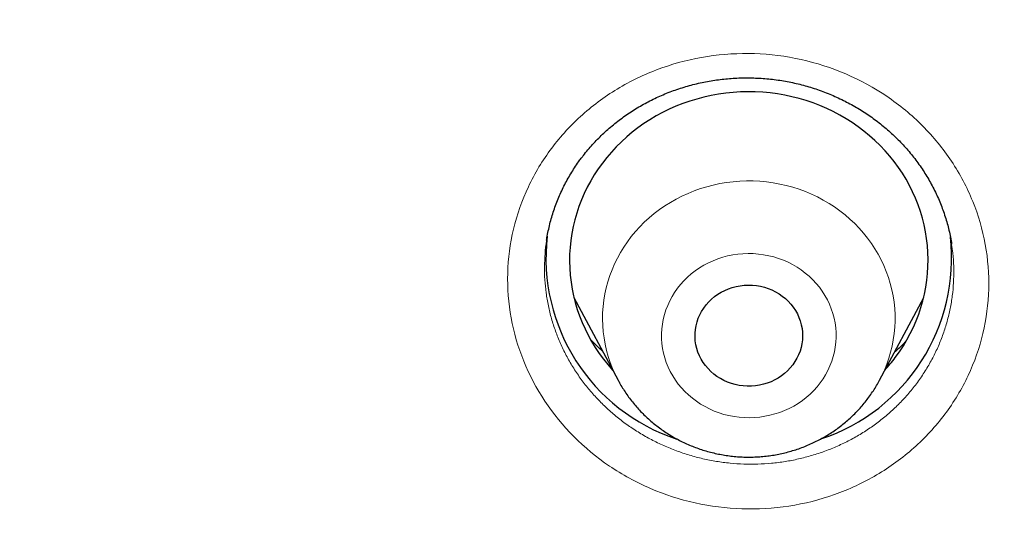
# Model space of a CAD drawing. Header units: millimetres. Extents: x 8 to 450, y 12 to 574.
# Tile 198 of 256: x 205.39 to 213.63, y 531.53 to 535.79. Entities that reach past the tile are written whole.
import ezdxf

# ---------------------------------------------------------------- set-up
doc = ezdxf.new("R2010")
doc.units = ezdxf.units.MM

msp = doc.modelspace()

# ---------------------------------------------------------------- linework, layer by layer
at = {"color": 7, "linetype": 'Continuous', "lineweight": 30}
for p, q in [((209.8028, 533.9504), (209.8024, 533.9484)), ((213.1904, 533.9141), (213.1901, 533.9162)), ((210.0309, 533.47), (210.4002, 532.7787)), ((212.5879, 532.7787), (212.9572, 533.47))]:
    msp.add_line(p, q, dxfattribs=at)
at = {"color": 7, "linetype": 'Continuous', "lineweight": 30, "flags": 128}
for points in [[(212.7195, 532.9678), (212.7542, 533.016), (212.7868, 533.0656), (212.8171, 533.1164), (212.8452, 533.1684), (212.8709, 533.2214), (212.8944, 533.2753), (212.9154, 533.3301), (212.934, 533.3857), (212.9501, 533.442), (212.9638, 533.4988), (212.9749, 533.5561), (212.9835, 533.6138), (212.9896, 533.6718), (212.9931, 533.73), (212.994, 533.7882), (212.9924, 533.8465), (212.9882, 533.9046), (212.9815, 533.9625), (212.9722, 534.0201), (212.9604, 534.0773), (212.9461, 534.134), (212.9294, 534.1901), (212.9101, 534.2455), (212.8885, 534.3001), (212.8644, 534.3538), (212.8381, 534.4065), (212.8094, 534.4582), (212.7785, 534.5087), (212.7454, 534.5579), (212.7101, 534.6058), (212.6728, 534.6524), (212.6334, 534.6974), (212.5921, 534.7408), (212.549, 534.7827), (212.504, 534.8228), (212.4573, 534.8611), (212.409, 534.8976), (212.3591, 534.9322), (212.3077, 534.9648), (212.2549, 534.9954), (212.2009, 535.0239), (212.1456, 535.0502), (212.0892, 535.0745), (212.0318, 535.0965), (211.9734, 535.1162), (211.9143, 535.1337), (211.8544, 535.1489), (211.794, 535.1617), (211.733, 535.1722), (211.6716, 535.1802), (211.6099, 535.1859), (211.548, 535.1892), (211.486, 535.1901), (211.424, 535.1886), (211.3621, 535.1847), (211.3005, 535.1784), (211.2392, 535.1697), (211.1783, 535.1586), (211.118, 535.1451), (211.0583, 535.1294), (210.9994, 535.1113), (210.9413, 535.0909), (210.8841, 535.0684), (210.828, 535.0436), (210.773, 535.0166), (210.7193, 534.9876), (210.6669, 534.9565), (210.6159, 534.9233), (210.5664, 534.8883), (210.5184, 534.8513), (210.4722, 534.8125), (210.4277, 534.7719), (210.385, 534.7297), (210.3442, 534.6858), (210.3054, 534.6404), (210.2686, 534.5935), (210.2339, 534.5452), (210.2014, 534.4956), (210.171, 534.4448), (210.1429, 534.3928), (210.1172, 534.3398), (210.0937, 534.2859), (210.0727, 534.2311), (210.0541, 534.1755), (210.038, 534.1193), (210.0243, 534.0624), (210.0132, 534.0051), (210.0046, 533.9474), (209.9985, 533.8894), (209.995, 533.8313), (209.9941, 533.773), (209.9957, 533.7148), (209.9999, 533.6566), (210.0066, 533.5987), (210.0159, 533.5411), (210.0277, 533.4839), (210.042, 533.4272), (210.0587, 533.3711), (210.078, 533.3158), (210.0996, 533.2612), (210.1237, 533.2075), (210.15, 533.1547), (210.1787, 533.1031), (210.2096, 533.0526), (210.2427, 533.0033), (210.278, 532.9554), (210.3153, 532.9089), (210.3547, 532.8638), (210.3549, 532.8636)], [(211.8617, 532.9075), (211.841, 532.882), (211.8183, 532.8581), (211.7938, 532.8359), (211.7676, 532.8155), (211.7398, 532.7971), (211.7106, 532.7806), (211.6801, 532.7663), (211.6486, 532.7542), (211.6162, 532.7443), (211.5831, 532.7368), (211.5495, 532.7317), (211.5155, 532.7289), (211.4815, 532.7286), (211.4475, 532.7307), (211.4138, 532.7352), (211.3805, 532.7421), (211.3479, 532.7514), (211.3161, 532.7629), (211.2854, 532.7767), (211.2558, 532.7926), (211.2276, 532.8105), (211.201, 532.8304), (211.176, 532.8522), (211.1528, 532.8756), (211.1316, 532.9007), (211.1125, 532.9272), (211.0955, 532.9549), (211.0809, 532.9838), (211.0686, 533.0136), (211.0587, 533.0443), (211.0513, 533.0755), (211.0465, 533.1072), (211.0442, 533.1391), (211.0446, 533.1711), (211.0474, 533.203), (211.0529, 533.2346), (211.0608, 533.2657), (211.0713, 533.2962), (211.0842, 533.3258), (211.0994, 533.3544), (211.1169, 533.3819), (211.1365, 533.4081), (211.1582, 533.4327), (211.1818, 533.4558), (211.2072, 533.4771), (211.2342, 533.4966), (211.2628, 533.514), (211.2926, 533.5294), (211.3236, 533.5427), (211.3556, 533.5537), (211.3884, 533.5624), (211.4218, 533.5687), (211.4556, 533.5726), (211.4896, 533.5741), (211.5237, 533.5733), (211.5575, 533.5699), (211.591, 533.5642), (211.624, 533.5562), (211.6562, 533.5458), (211.6875, 533.5331), (211.7177, 533.5183), (211.7466, 533.5013), (211.774, 533.4824), (211.7998, 533.4615), (211.8239, 533.4389), (211.8461, 533.4146), (211.8663, 533.3889), (211.8844, 533.3617), (211.9002, 533.3334), (211.9137, 533.304), (211.9248, 533.2737), (211.9334, 533.2428), (211.9395, 533.2113), (211.9431, 533.1795), (211.944, 533.1475), (211.9424, 533.1155), (211.9383, 533.0837), (211.9316, 533.0524), (211.9224, 533.0216), (211.9107, 532.9915), (211.8966, 532.9623), (211.8803, 532.9343), (211.8617, 532.9075)]]:
    msp.add_lwpolyline(points, dxfattribs=at)
at = {"color": 252, "linetype": 'Continuous', "lineweight": 0, "flags": 128}
for points in [[(210.4003, 532.7787), (210.3991, 532.781), (210.3751, 532.8287), (210.3536, 532.8774), (210.3344, 532.9269), (210.3177, 532.9773), (210.3034, 533.0283), (210.2917, 533.0799), (210.2825, 533.1319), (210.2758, 533.1843), (210.2717, 533.2369), (210.2702, 533.2896), (210.2712, 533.3423), (210.2748, 533.395), (210.281, 533.4474), (210.2897, 533.4995), (210.3009, 533.5512), (210.3147, 533.6023), (210.331, 533.6528), (210.3496, 533.7025), (210.3707, 533.7514), (210.3942, 533.7993), (210.42, 533.8461), (210.448, 533.8918), (210.4782, 533.9363), (210.5106, 533.9794), (210.545, 534.021), (210.5815, 534.0611), (210.6198, 534.0996), (210.66, 534.1365), (210.702, 534.1715), (210.7456, 534.2047), (210.7907, 534.236), (210.8374, 534.2653), (210.8854, 534.2926), (210.9348, 534.3178), (210.9853, 534.3408), (211.0368, 534.3616), (211.0894, 534.3802), (211.1428, 534.3965), (211.1969, 534.4104), (211.2516, 534.4221), (211.3069, 534.4313), (211.3625, 534.4382), (211.4184, 534.4427), (211.4745, 534.4447), (211.5307, 534.4443), (211.5867, 534.4416), (211.6426, 534.4364), (211.6981, 534.4288), (211.7532, 534.4188), (211.8078, 534.4064), (211.8617, 534.3917), (211.9148, 534.3748), (211.9671, 534.3555), (212.0183, 534.334), (212.0685, 534.3103), (212.1174, 534.2845), (212.1651, 534.2566), (212.2113, 534.2267), (212.256, 534.1948), (212.2991, 534.161), (212.3405, 534.1254), (212.3802, 534.0881), (212.4179, 534.0491), (212.4538, 534.0085), (212.4876, 533.9664), (212.5193, 533.9229), (212.5489, 533.8781), (212.5762, 533.832), (212.6013, 533.7848), (212.624, 533.7366), (212.6444, 533.6875), (212.6624, 533.6375), (212.6779, 533.5868), (212.6909, 533.5355), (212.7013, 533.4837), (212.7093, 533.4315), (212.7147, 533.379), (212.7175, 533.3263), (212.7178, 533.2735), (212.7154, 533.2208), (212.7105, 533.1683), (212.7031, 533.116), (212.6931, 533.0641), (212.6806, 533.0127), (212.6656, 532.9619), (212.6481, 532.9118), (212.6282, 532.8625), (212.6059, 532.814), (212.5881, 532.7792)], [(210.8973, 533.5471), (210.8734, 533.5132), (210.8517, 533.478), (210.8322, 533.4417), (210.8151, 533.4043), (210.8003, 533.3661), (210.788, 533.3271), (210.7781, 533.2875), (210.7708, 533.2474), (210.766, 533.207), (210.7638, 533.1663), (210.7641, 533.1257), (210.767, 533.0851), (210.7725, 533.0447), (210.7805, 533.0047), (210.7909, 532.9653), (210.8039, 532.9265), (210.8193, 532.8884), (210.8371, 532.8513), (210.8571, 532.8153), (210.8794, 532.7804), (210.9039, 532.7469), (210.9304, 532.7147), (210.9589, 532.6841), (210.9893, 532.6551), (211.0215, 532.6279), (211.0553, 532.6025), (211.0907, 532.5791), (211.1275, 532.5576), (211.1655, 532.5382), (211.2048, 532.521), (211.245, 532.506), (211.2861, 532.4933), (211.328, 532.4829), (211.3704, 532.4748), (211.4133, 532.4691), (211.4564, 532.4658), (211.4997, 532.4649), (211.543, 532.4664), (211.5861, 532.4704), (211.6288, 532.4767), (211.6711, 532.4854), (211.7128, 532.4964), (211.7537, 532.5097), (211.7937, 532.5253), (211.8326, 532.5431), (211.8704, 532.563), (211.9068, 532.585), (211.9418, 532.609), (211.9752, 532.6348), (212.0069, 532.6625), (212.0368, 532.6919), (212.0648, 532.7229), (212.0908, 532.7555), (212.1147, 532.7894), (212.1364, 532.8246), (212.1559, 532.8609), (212.1731, 532.8983), (212.1878, 532.9365), (212.2001, 532.9755), (212.21, 533.0151), (212.2173, 533.0552), (212.2221, 533.0956), (212.2243, 533.1363), (212.224, 533.177), (212.2211, 533.2175), (212.2156, 533.2579), (212.2077, 533.2979), (212.1972, 533.3373), (212.1842, 533.3762), (212.1688, 533.4142), (212.1511, 533.4513), (212.131, 533.4873), (212.1087, 533.5222), (212.0842, 533.5558), (212.0577, 533.5879), (212.0292, 533.6185), (211.9988, 533.6475), (211.9666, 533.6747), (211.9328, 533.7001), (211.8974, 533.7236), (211.8606, 533.745), (211.8226, 533.7644), (211.7833, 533.7816), (211.7431, 533.7966), (211.702, 533.8093), (211.6601, 533.8197), (211.6177, 533.8278), (211.5748, 533.8335), (211.5317, 533.8368), (211.4884, 533.8377), (211.4451, 533.8362), (211.4021, 533.8322), (211.3593, 533.8259), (211.317, 533.8172), (211.2753, 533.8062), (211.2344, 533.7929), (211.1944, 533.7773), (211.1555, 533.7595), (211.1177, 533.7396), (211.0813, 533.7176), (211.0463, 533.6937), (211.0129, 533.6678), (210.9812, 533.6401), (210.9513, 533.6107), (210.9233, 533.5797), (210.8973, 533.5471)]]:
    msp.add_lwpolyline(points, dxfattribs=at)
at = {"color": 7, "linetype": 'Continuous', "lineweight": 30}
for centre, radius, start, end in [((211.3875, 533.798), 1.5905, 173.34462, 251.83433), ((211.5978, 533.8), 1.5932, 288.2898, 6.41644), ((211.5792, 533.8247), 1.4264, 317.63914, 323.07661)]:
    msp.add_arc(centre, radius, start, end, dxfattribs=at)
for points, knots in [([(279.178, 531.7215), (279.1777, 531.7262), (279.1772, 531.7347), (279.1765, 531.7475), (279.1759, 531.7586), (279.1752, 531.7694), (279.1747, 531.7798), (279.174, 531.7909), (279.1729, 531.811), (279.1711, 531.8407), (279.1687, 531.8819), (279.166, 531.9271), (279.1629, 531.9769), (279.1596, 532.0292), (279.1562, 532.0833), (279.1512, 532.1604), (279.1446, 532.2577), (279.1366, 532.3731), (279.1301, 532.4617), (279.1255, 532.5234), (279.1229, 532.5579), (279.1209, 532.5847), (279.1194, 532.604), (279.1183, 532.6185), (279.1173, 532.632), (279.1158, 532.6513), (279.1136, 532.6784), (279.1108, 532.7146), (279.1073, 532.7582), (279.1012, 532.8338), (279.0923, 532.9405), (279.0805, 533.0775), (279.0677, 533.2192), (279.0541, 533.3656), (279.0395, 533.5166), (279.0239, 533.6722), (279.0045, 533.8582), (278.9812, 534.071), (278.9541, 534.3071), (278.9328, 534.4845), (278.9178, 534.6052), (278.9095, 534.6712), (278.9012, 534.7366), (278.8929, 534.8013), (278.8847, 534.8636), (278.8772, 534.9211), (278.8705, 534.9716), (278.865, 535.0125), (278.8606, 535.0448), (278.8573, 535.0692), (278.8546, 535.0885), (278.8525, 535.1044), (278.8502, 535.121), (278.8473, 535.1423), (278.8434, 535.1703), (278.8387, 535.2042), (278.8328, 535.2462), (278.8257, 535.2969), (278.8172, 535.3568), (278.8076, 535.4236), (278.7968, 535.4975), (278.7849, 535.5782), (278.7647, 535.7133), (278.7365, 535.8975), (278.7002, 536.1253), (278.6642, 536.3442), (278.6283, 536.5555), (278.5927, 536.7592), (278.5575, 536.955), (278.5231, 537.1416), (278.4895, 537.319), (278.457, 537.4872), (278.4257, 537.6461), (278.3955, 537.7959), (278.3667, 537.9364), (278.3394, 538.0676), (278.3136, 538.1896), (278.2894, 538.3024), (278.267, 538.4059), (278.2462, 538.5002), (278.23, 538.5734), (278.2179, 538.6278), (278.2094, 538.6655), (278.2015, 538.7005), (278.1945, 538.7316), (278.1886, 538.7577), (278.1838, 538.7787), (278.1792, 538.7988), (278.1739, 538.8219), (278.1673, 538.8507), (278.1596, 538.8841), (278.1511, 538.9212), (278.1418, 538.9613), (278.1301, 539.0113), (278.1159, 539.0722), (278.0987, 539.145), (278.0799, 539.224), (278.0594, 539.3093), (278.0372, 539.4007), (278.0133, 539.4984), (277.9878, 539.6018), (277.9514, 539.7472), (277.9048, 539.9306), (277.8482, 540.148), (277.7909, 540.3638), (277.7329, 540.5777), (277.6744, 540.7893), (277.6167, 540.9937), (277.56, 541.1908), (277.5045, 541.3806), (277.4501, 541.5632), (277.3971, 541.7386), (277.3455, 541.9067), (277.2954, 542.0676), (277.2472, 542.2204), (277.201, 542.365), (277.1568, 542.5018), (277.1143, 542.6315), (277.0798, 542.7359), (277.0529, 542.8167), (277.0332, 542.8757), (277.014, 542.9328), (276.9953, 542.9881), (276.9772, 543.0415), (276.9599, 543.0922), (276.9446, 543.1369), (276.932, 543.1737), (276.9225, 543.2014), (276.9151, 543.2226), (276.9088, 543.2408), (276.9021, 543.2603), (276.893, 543.2865), (276.8808, 543.3216), (276.8653, 543.3663), (276.8467, 543.4194), (276.8251, 543.4808), (276.8007, 543.55), (276.7734, 543.6268), (276.7432, 543.7113), (276.71, 543.8037), (276.6756, 543.8984), (276.6405, 543.9947), (276.6048, 544.0917), (276.5672, 544.1931), (276.5285, 544.2966), (276.4897, 544.3996), (276.4341, 544.546), (276.3621, 544.7333), (276.2766, 544.9518), (276.1958, 545.1554), (276.1195, 545.3446), (276.0448, 545.5276), (275.9712, 545.7056), (275.8988, 545.8784), (275.8277, 546.0459), (275.7585, 546.2072), (275.6908, 546.3634), (275.6162, 546.5334), (275.5331, 546.7207), (275.4399, 546.9277), (275.3599, 547.1027), (275.2943, 547.2448), (275.244, 547.3529), (275.1929, 547.4622), (275.1408, 547.5724), (275.0882, 547.6832), (275.0399, 547.7839), (274.9975, 547.8718), (274.9623, 547.9446), (274.9305, 548.0099), (274.9022, 548.0679), (274.8774, 548.1185), (274.8585, 548.1569), (274.8448, 548.1847), (274.8359, 548.2027), (274.8292, 548.2162), (274.8246, 548.2255), (274.8208, 548.2333), (274.8147, 548.2455), (274.805, 548.2651), (274.791, 548.2934), (274.774, 548.3275), (274.7544, 548.3669), (274.7323, 548.4111), (274.7072, 548.4611), (274.6791, 548.5171), (274.648, 548.5787), (274.5648, 548.7426), (274.4298, 549.0054), (274.2668, 549.3154), (274.128, 549.5745), (274.0144, 549.784), (273.9001, 549.992), (273.7851, 550.1985), (273.6687, 550.4051), (273.5414, 550.628), (273.4016, 550.8695), (273.2482, 551.1304), (273.0889, 551.3971), (272.9235, 551.6694), (272.7677, 551.9218), (272.6226, 552.1534), (272.4893, 552.3636), (272.3717, 552.5468), (272.271, 552.7021), (272.1899, 552.8263), (272.1115, 552.9454), (272.0392, 553.0546), (271.9729, 553.154), (271.9124, 553.2442), (271.8561, 553.3278), (271.8038, 553.4051), (271.7556, 553.4759), (271.7117, 553.5404), (271.6708, 553.6001), (271.6333, 553.6546), (271.5996, 553.7035), (271.5702, 553.746), (271.5433, 553.7849), (271.5204, 553.8179), (271.5018, 553.8446), (271.488, 553.8644), (271.4752, 553.8828), (271.4617, 553.9021), (271.4468, 553.9234), (271.4305, 553.9468), (271.407, 553.9803), (271.3753, 554.0255), (271.3341, 554.0839), (271.2885, 554.1485), (271.2385, 554.2189), (271.1841, 554.2952), (271.125, 554.3778), (271.0611, 554.4666), (270.9923, 554.5617), (270.9186, 554.6629), (270.8371, 554.7743), (270.7474, 554.8961), (270.6489, 555.0287), (270.5446, 555.1681), (270.4355, 555.3127), (270.2988, 555.4924), (270.1335, 555.707), (269.9379, 555.9576), (269.7347, 556.2139), (269.524, 556.4758), (269.3069, 556.7415), (269.0833, 557.0109), (268.8533, 557.2838), (268.6152, 557.5615), (268.3906, 557.8193), (268.1807, 558.0567), (267.9869, 558.2731), (267.8241, 558.4525), (267.6938, 558.5947), (267.5978, 558.6989), (267.5029, 558.8012), (267.4112, 558.8994), (267.3246, 558.9917), (267.2433, 559.0778), (267.1674, 559.1578), (267.097, 559.2317), (267.032, 559.2995), (266.9729, 559.3611), (266.9196, 559.4163), (266.872, 559.4655), (266.8299, 559.5089), (266.7939, 559.5459), (266.7639, 559.5767), (266.7395, 559.6017), (266.7194, 559.6222), (266.7025, 559.6395), (266.6864, 559.6559), (266.669, 559.6736), (266.6456, 559.6974), (266.6157, 559.7279), (266.5788, 559.7653), (266.5376, 559.8071), (266.4886, 559.8565), (266.4313, 559.9141), (266.3649, 559.9806), (266.2923, 560.0531), (266.2133, 560.1315), (266.1279, 560.2158), (266.0409, 560.3013), (265.9527, 560.3874), (265.864, 560.4736), (265.7705, 560.5641), (265.672, 560.6586), (265.5687, 560.7574), (265.4605, 560.86), (265.2836, 561.0267), (265.0399, 561.2534), (264.7261, 561.5401), (264.4097, 561.8237), (264.0909, 562.1041), (263.7747, 562.3772), (263.4612, 562.6431), (263.1506, 562.9018), (262.8431, 563.1535), (262.5387, 563.3983), (262.2124, 563.6563), (261.8637, 563.927), (261.4922, 564.2093), (261.1237, 564.4837), (260.7584, 564.7503), (260.4839, 564.9466), (260.3002, 565.0764), (260.2064, 565.1423), (260.1129, 565.2077), (260.0197, 565.2725), (259.9278, 565.3361), (259.8341, 565.4006), (259.7408, 565.4645), (259.649, 565.5271), (259.5643, 565.5845), (259.4924, 565.6331), (259.4323, 565.6735), (259.383, 565.7066), (259.3432, 565.7332), (259.3121, 565.754), (259.2897, 565.7689), (259.271, 565.7814), (259.2555, 565.7917), (259.2409, 565.8014), (259.2243, 565.8124), (259.2042, 565.8258), (259.1801, 565.8417), (259.1429, 565.8664), (259.0912, 565.9006), (259.0233, 565.9452), (258.9472, 565.9951), (258.8629, 566.0502), (258.7702, 566.1104), (258.6713, 566.1743), (258.5665, 566.2417), (258.456, 566.3123), (258.338, 566.3872), (258.2124, 566.4664), (258.0811, 566.5487), (257.944, 566.6339), (257.8014, 566.7218), (257.6517, 566.8135), (257.4947, 566.9088), (257.3304, 567.0076), (257.1622, 567.1079), (256.9904, 567.2093), (256.8162, 567.3112), (256.6388, 567.414), (256.4606, 567.5161), (256.2116, 567.6576), (255.8923, 567.836), (255.5034, 568.0486), (255.1188, 568.2544), (254.736, 568.4549), (254.3552, 568.6499), (253.9766, 568.8397), (253.6029, 569.0229), (253.2343, 569.1998), (252.8708, 569.3705), (252.5126, 569.5351), (252.1598, 569.6938), (251.8125, 569.8467), (251.4707, 569.994), (251.1346, 570.1359), (250.8038, 570.2726), (250.4779, 570.4045), (250.1566, 570.5318), (249.8299, 570.6586), (249.4979, 570.7847), (249.161, 570.9097), (248.8302, 571.0298), (248.5053, 571.1451), (248.185, 571.2563), (247.8692, 571.3634), (247.5582, 571.4666), (247.2537, 571.5654), (246.9558, 571.66), (246.5718, 571.7793), (246.1002, 571.921), (245.5592, 572.0767), (245.0413, 572.2195), (244.5462, 572.3505), (244.0541, 572.4753), (243.6186, 572.5811), (243.2395, 572.6698), (242.9165, 572.7431), (242.5948, 572.8139), (242.2745, 572.8822), (241.9535, 572.9485), (241.6095, 573.0171), (241.2393, 573.0882), (240.8414, 573.1613), (240.4348, 573.2326), (240.017, 573.3023), (239.5879, 573.3702), (239.1474, 573.4358), (238.6979, 573.4987), (238.2395, 573.5586), (237.7749, 573.6149), (237.3045, 573.6675), (236.8282, 573.7161), (236.3433, 573.7609), (235.85, 573.8016), (235.3481, 573.838), (234.838, 573.8698), (234.3218, 573.8967), (233.7931, 573.9186), (233.2536, 573.9352), (232.7036, 573.9461), (232.1457, 573.9509), (231.5799, 573.9494), (231.0062, 573.9412), (230.4303, 573.9264), (229.8524, 573.9047), (229.2726, 573.8763), (228.702, 573.8416), (228.1409, 573.8011), (227.5893, 573.7552), (227.0363, 573.703), (226.482, 573.6445), (225.9574, 573.5832), (225.4628, 573.5202), (224.9982, 573.4567), (224.5339, 573.3888), (224.073, 573.317), (223.619, 573.2419), (223.1822, 573.1656), (222.7624, 573.0886), (222.3592, 573.0111), (221.9641, 572.9318), (221.577, 572.851), (221.1905, 572.7671), (220.8049, 572.6802), (220.4206, 572.5903), (220.0453, 572.4995), (219.6789, 572.4078), (219.3215, 572.3156), (218.997, 572.2293), (218.7043, 572.1494), (218.4421, 572.0763), (218.1853, 572.0032), (217.933, 571.9299), (217.6821, 571.8555), (217.4123, 571.7741), (217.121, 571.6842), (216.8075, 571.5852), (216.4887, 571.4821), (216.1645, 571.3749), (215.837, 571.264), (215.5065, 571.1494), (215.1729, 571.0311), (214.8344, 570.9082), (214.485, 570.7784), (214.1249, 570.6415), (213.7553, 570.4974), (213.3836, 570.349), (213.0111, 570.1966), (212.6379, 570.0404), (212.2642, 569.8802), (211.8427, 569.6952), (211.3736, 569.4838), (210.8574, 569.2438), (210.3405, 568.996), (209.8578, 568.7576), (209.4081, 568.5293), (208.9904, 568.3122), (208.5695, 568.0882), (208.1457, 567.8571), (207.7215, 567.6203), (207.2972, 567.3778), (206.8729, 567.1295), (206.4463, 566.874), (206.1256, 566.6772), (205.9103, 566.5433), (205.801, 566.4748), (205.6929, 566.4067), (205.5882, 566.3404), (205.4891, 566.2773), (205.3964, 566.2179), (205.31, 566.1623), (205.2288, 566.1098), (205.153, 566.0605), (205.0828, 566.0147), (205.0193, 565.9732), (204.9628, 565.9361), (204.913, 565.9033), (204.8717, 565.8761), (204.8384, 565.854), (204.8123, 565.8367), (204.791, 565.8226), (204.7763, 565.8129), (204.7672, 565.8068), (204.7622, 565.8035), (204.7579, 565.8006), (204.7522, 565.7968), (204.743, 565.7907), (204.7298, 565.7819), (204.705, 565.7653), (204.6683, 565.7409), (204.6185, 565.7076), (204.563, 565.6703), (204.5018, 565.6291), (204.4333, 565.5829), (204.3574, 565.5314), (204.2738, 565.4745), (204.1839, 565.4129), (204.0876, 565.3467), (203.985, 565.2758), (203.8785, 565.2016), (203.7681, 565.1245), (203.6544, 565.0444), (203.5352, 564.9599), (203.4105, 564.871), (203.2752, 564.7738), (203.1294, 564.6683), (202.9758, 564.5561), (202.8222, 564.443), (202.671, 564.3308), (202.5225, 564.2195), (202.3764, 564.1093), (202.2329, 564.0001), (202.0601, 563.8676), (201.8596, 563.7122), (201.6332, 563.5344), (201.4139, 563.3601), (201.2014, 563.1892), (200.9959, 563.0218), (200.8008, 562.8611), (200.6158, 562.7071), (200.4405, 562.5596), (200.271, 562.4157), (200.1073, 562.2753), (199.9494, 562.1385), (199.7971, 562.0055), (199.6504, 561.8762), (199.5092, 561.7508), (199.3735, 561.6292), (199.2295, 561.4992), (199.0771, 561.3603), (198.9164, 561.2125), (198.7529, 561.0606), (198.5871, 560.9051), (198.4197, 560.7465), (198.2587, 560.5923), (198.1039, 560.4427), (197.9553, 560.2977), (197.8381, 560.1823), (197.7506, 560.0956), (197.691, 560.0364), (197.6325, 559.978), (197.5752, 559.9206), (197.5202, 559.8653), (197.4705, 559.8152), (197.4274, 559.7715), (197.3906, 559.7343), (197.3618, 559.7051), (197.3401, 559.6829), (197.3245, 559.667), (197.3116, 559.6538), (197.3001, 559.6421), (197.2878, 559.6296), (197.2715, 559.613), (197.2502, 559.5911), (197.2238, 559.5641), (197.1927, 559.5321), (197.1568, 559.4952), (197.1163, 559.4534), (197.071, 559.4066), (196.9971, 559.3299), (196.8951, 559.2235), (196.7657, 559.0874), (196.6299, 558.9434), (196.4876, 558.7911), (196.3387, 558.6303), (196.1865, 558.4641), (196.0309, 558.2926), (195.8687, 558.112), (195.7, 557.922), (195.5246, 557.7222), (195.3462, 557.5165), (195.1665, 557.3067), (194.9873, 557.0949), (194.7764, 556.8424), (194.5353, 556.5492), (194.2655, 556.2146), (194.0005, 555.8796), (193.7404, 555.5442), (193.4851, 555.2085), (193.293, 554.951), (193.1616, 554.7726), (193.0891, 554.6736), (193.0181, 554.576), (192.9498, 554.4817), (192.8858, 554.3928), (192.8263, 554.3098), (192.7715, 554.2329), (192.7206, 554.1613), (192.6738, 554.0951), (192.6312, 554.0346), (192.5933, 553.9807), (192.5601, 553.9334), (192.5317, 553.8926), (192.5079, 553.8585), (192.4901, 553.833), (192.4776, 553.8149), (192.4694, 553.8031), (192.4616, 553.7919), (192.4522, 553.7784), (192.4393, 553.7597), (192.4224, 553.7353), (192.4015, 553.7051), (192.3755, 553.6674), (192.344, 553.6216), (192.3072, 553.568), (192.2676, 553.5099), (192.1971, 553.4065), (192.0626, 553.2076), (191.8836, 552.9388), (191.6896, 552.6421), (191.5135, 552.3684), (191.3685, 552.1393), (191.2533, 551.9551), (191.1667, 551.8155), (191.0774, 551.6703), (190.9855, 551.5195), (190.889, 551.3597), (190.7878, 551.1907), (190.6821, 551.012), (190.5737, 550.8269), (190.4628, 550.6352), (190.3493, 550.4368), (190.2467, 550.2551), (190.155, 550.0912), (190.0748, 549.9463), (189.9936, 549.7984), (189.9115, 549.6475), (189.8285, 549.4934), (189.745, 549.3369), (189.6689, 549.1928), (189.6018, 549.0647), (189.545, 548.9555), (189.4925, 548.8539), (189.4442, 548.7599), (189.4004, 548.674), (189.3609, 548.5962), (189.3256, 548.5264), (189.2942, 548.464), (189.2667, 548.4092), (189.2431, 548.3618), (189.2232, 548.3219), (189.2071, 548.2895), (189.1949, 548.2649), (189.1843, 548.2436), (189.1733, 548.2212), (189.1593, 548.1929), (189.1415, 548.1569), (189.1198, 548.1128), (189.0944, 548.0609), (189.0664, 548.0035), (189.0362, 547.9415), (189.0041, 547.8752), (188.9677, 547.7997), (188.9269, 547.7147), (188.8815, 547.6194), (188.8335, 547.518), (188.7825, 547.4096), (188.7285, 547.294), (188.6722, 547.1723), (188.615, 547.0478), (188.5582, 546.9232), (188.5027, 546.8002), (188.4484, 546.6789), (188.3768, 546.5175), (188.2892, 546.3178), (188.1874, 546.0816), (188.0904, 545.8529), (187.9981, 545.6317), (187.9103, 545.4182), (187.8271, 545.2123), (187.7481, 545.0142), (187.6732, 544.8238), (187.6022, 544.6406), (187.5347, 544.4643), (187.4707, 544.2946), (187.411, 544.1344), (187.3554, 543.9836), (187.3038, 543.8418), (187.2548, 543.7061), (187.2086, 543.5763), (187.1731, 543.4758), (187.1478, 543.4038), (187.1325, 543.36), (187.119, 543.3212), (187.1075, 543.2882), (187.0981, 543.261), (187.0906, 543.2391), (187.0838, 543.2196), (187.0767, 543.199), (187.0675, 543.1722), (187.0557, 543.1378), (187.0411, 543.095), (187.024, 543.0451), (187.0047, 542.988), (186.983, 542.9239), (186.9591, 542.8526), (186.9329, 542.7742), (186.9045, 542.6886), (186.874, 542.5958), (186.8414, 542.4961), (186.8075, 542.3913), (186.7579, 542.2365), (186.6943, 542.0352), (186.6143, 541.7767), (186.5339, 541.5106), (186.4534, 541.2376), (186.3767, 540.9708), (186.3036, 540.7104), (186.2338, 540.456), (186.1672, 540.2067), (186.102, 539.9571), (186.0382, 539.7066), (185.9759, 539.4554), (185.9305, 539.2678), (185.9008, 539.143), (185.8863, 539.0812), (185.8727, 539.0235), (185.8605, 538.9709), (185.8485, 538.9196), (185.8373, 538.8707), (185.8269, 538.8255), (185.8196, 538.7937), (185.8152, 538.7743), (185.813, 538.7644), (185.8109, 538.7554), (185.8084, 538.7444), (185.8052, 538.7303), (185.8013, 538.713), (185.796, 538.6893), (185.789, 538.6584), (185.7802, 538.6192), (185.7702, 538.5741), (185.7587, 538.5226), (185.746, 538.4647), (185.7318, 538.4003), (185.7165, 538.3297), (185.6999, 538.2528), (185.6822, 538.1699), (185.6638, 538.0827), (185.6319, 537.9301), (185.5883, 537.7167), (185.5346, 537.4453), (185.4844, 537.1821), (185.4373, 536.9272), (185.3936, 536.682), (185.3529, 536.4464), (185.3153, 536.2205), (185.2802, 536.0031), (185.2542, 535.8365), (185.2361, 535.7184), (185.2253, 535.6463), (185.2147, 535.5753), (185.2044, 535.5055), (185.1944, 535.4369), (185.1846, 535.3694), (185.1753, 535.3038), (185.1673, 535.247), (185.1608, 535.2009), (185.1561, 535.1669), (185.1525, 535.1403), (185.1497, 535.1204), (185.1473, 535.1028), (185.1447, 535.0835), (185.1414, 535.0593), (185.1368, 535.0255), (185.1308, 534.9808), (185.1232, 534.9238), (185.1145, 534.8583), (185.1057, 534.7902), (185.0968, 534.7208), (185.0879, 534.6512), (185.0786, 534.5767), (185.0605, 534.4296), (185.0343, 534.2089), (185.004, 533.9378), (184.9773, 533.6841), (184.9538, 533.4492), (184.9366, 533.2665), (184.925, 533.1378), (184.9186, 533.0661), (184.9127, 532.9978), (184.9073, 532.9349), (184.9022, 532.8742), (184.8975, 532.8168), (184.8932, 532.7639), (184.8897, 532.7205), (184.887, 532.6867), (184.8851, 532.6624), (184.8839, 532.6474), (184.8831, 532.6364), (184.8821, 532.624), (184.8807, 532.6053), (184.8784, 532.5758), (184.8754, 532.5356), (184.8715, 532.4842), (184.8673, 532.4263), (184.8627, 532.3617), (184.8577, 532.2912), (184.8527, 532.2183), (184.8479, 532.1466), (184.8435, 532.0792), (184.8395, 532.0164), (184.8361, 531.961), (184.8332, 531.9126), (184.8306, 531.8707), (184.8285, 531.8348), (184.8267, 531.8028), (184.8251, 531.7749), (184.8235, 531.7475), (184.8225, 531.7302), (184.822, 531.7215)], [0, 0, 0, 0, 0.000127, 0.000231, 0.000316, 0.000383, 0.000456, 0.000538, 0.000631, 0.000898, 0.001191, 0.001537, 0.00189, 0.002284, 0.002687, 0.003079, 0.003978, 0.004825, 0.005621, 0.00593, 0.006184, 0.006381, 0.006522, 0.006609, 0.006701, 0.006821, 0.007034, 0.0073, 0.007621, 0.007996, 0.00897, 0.009979, 0.011023, 0.012102, 0.013216, 0.014365, 0.015545, 0.017335, 0.019079, 0.020779, 0.021271, 0.021759, 0.022243, 0.022724, 0.023198, 0.023628, 0.024002, 0.02432, 0.024538, 0.024719, 0.024863, 0.024969, 0.025073, 0.025231, 0.025443, 0.025697, 0.025987, 0.02638, 0.026825, 0.027323, 0.027872, 0.028473, 0.029126, 0.03089, 0.032588, 0.034221, 0.035789, 0.037321, 0.038785, 0.040181, 0.041509, 0.042769, 0.04396, 0.045084, 0.046139, 0.047124, 0.048041, 0.048889, 0.049668, 0.050379, 0.05102, 0.051322, 0.051606, 0.051873, 0.052114, 0.05231, 0.052463, 0.05259, 0.052764, 0.052986, 0.053242, 0.053522, 0.053825, 0.054152, 0.054655, 0.055205, 0.055803, 0.056448, 0.057141, 0.057881, 0.058668, 0.059491, 0.06119, 0.062842, 0.064448, 0.066116, 0.067731, 0.069292, 0.070799, 0.072252, 0.073651, 0.074997, 0.076289, 0.077527, 0.07871, 0.079818, 0.080873, 0.081875, 0.082823, 0.083294, 0.083751, 0.084193, 0.084621, 0.085035, 0.085435, 0.085801, 0.086076, 0.086291, 0.086446, 0.086571, 0.086714, 0.0869, 0.087183, 0.087531, 0.087943, 0.088421, 0.088963, 0.089559, 0.090217, 0.090938, 0.091721, 0.092435, 0.093193, 0.093997, 0.094815, 0.095623, 0.09642, 0.098259, 0.100039, 0.10158, 0.103075, 0.104523, 0.105926, 0.107306, 0.108639, 0.109924, 0.111161, 0.112376, 0.114, 0.115661, 0.117359, 0.118222, 0.119094, 0.119976, 0.120868, 0.121768, 0.122667, 0.123317, 0.123908, 0.124439, 0.12491, 0.125322, 0.125674, 0.125847, 0.126001, 0.126116, 0.126177, 0.126229, 0.126306, 0.126476, 0.126707, 0.126999, 0.127311, 0.127672, 0.128081, 0.128538, 0.129044, 0.129594, 0.132566, 0.135517, 0.137263, 0.139001, 0.140732, 0.142455, 0.144173, 0.145919, 0.148067, 0.150271, 0.152533, 0.154852, 0.157228, 0.159007, 0.160817, 0.162657, 0.163755, 0.164852, 0.16589, 0.166863, 0.167706, 0.168494, 0.169227, 0.169904, 0.170526, 0.171092, 0.171603, 0.172101, 0.172532, 0.172897, 0.173226, 0.173563, 0.173771, 0.173935, 0.174088, 0.174259, 0.174447, 0.174654, 0.174879, 0.175337, 0.175856, 0.176435, 0.177057, 0.177737, 0.178473, 0.179267, 0.180117, 0.181025, 0.18199, 0.183118, 0.184315, 0.185581, 0.186902, 0.188249, 0.190485, 0.192785, 0.19515, 0.19758, 0.200076, 0.20259, 0.205167, 0.207806, 0.210509, 0.212567, 0.214661, 0.216789, 0.217805, 0.218828, 0.21985, 0.22082, 0.221731, 0.222583, 0.223377, 0.224111, 0.224787, 0.225404, 0.225952, 0.226444, 0.226879, 0.227257, 0.227557, 0.227808, 0.22801, 0.228178, 0.228328, 0.228506, 0.228714, 0.229048, 0.229426, 0.229848, 0.230314, 0.230926, 0.231601, 0.232339, 0.233138, 0.234001, 0.234925, 0.235768, 0.236656, 0.23759, 0.23857, 0.239596, 0.240668, 0.24178, 0.244827, 0.247829, 0.25092, 0.25396, 0.25695, 0.25989, 0.26278, 0.265619, 0.268409, 0.271148, 0.274529, 0.277857, 0.281131, 0.284352, 0.28752, 0.28834, 0.289155, 0.289967, 0.290775, 0.291579, 0.292351, 0.293203, 0.293993, 0.294721, 0.295386, 0.295843, 0.296264, 0.296652, 0.296864, 0.297062, 0.297225, 0.297344, 0.297459, 0.297598, 0.297769, 0.297975, 0.298212, 0.29872, 0.299298, 0.299944, 0.30066, 0.301445, 0.3023, 0.303169, 0.304099, 0.305092, 0.306146, 0.307261, 0.308393, 0.309581, 0.310827, 0.312129, 0.313488, 0.314905, 0.316293, 0.317731, 0.319195, 0.32065, 0.322094, 0.325281, 0.328417, 0.331502, 0.334537, 0.337582, 0.340574, 0.343513, 0.346399, 0.349233, 0.352014, 0.354743, 0.357418, 0.360041, 0.362612, 0.365131, 0.367607, 0.370039, 0.372428, 0.375006, 0.377532, 0.380006, 0.382427, 0.384797, 0.38715, 0.38945, 0.391696, 0.393888, 0.396026, 0.400153, 0.404241, 0.407858, 0.411444, 0.414999, 0.418523, 0.420855, 0.423173, 0.425478, 0.427768, 0.430048, 0.432356, 0.435128, 0.437957, 0.440842, 0.443784, 0.446837, 0.44995, 0.45312, 0.45635, 0.459638, 0.462924, 0.466267, 0.469666, 0.473122, 0.476634, 0.480203, 0.483821, 0.487457, 0.491281, 0.495119, 0.498972, 0.50296, 0.506964, 0.510983, 0.515018, 0.51907, 0.523137, 0.526986, 0.53085, 0.534728, 0.53862, 0.542526, 0.545792, 0.549068, 0.552353, 0.555628, 0.558844, 0.562002, 0.564926, 0.567797, 0.570616, 0.573382, 0.576096, 0.578918, 0.58168, 0.584384, 0.587029, 0.589614, 0.592141, 0.594085, 0.595993, 0.597865, 0.5997, 0.601519, 0.603368, 0.605629, 0.607936, 0.610287, 0.612684, 0.615126, 0.617569, 0.620056, 0.622586, 0.625161, 0.627916, 0.630714, 0.633531, 0.636364, 0.639213, 0.642077, 0.644957, 0.648943, 0.652958, 0.657003, 0.661077, 0.664363, 0.66769, 0.671061, 0.674476, 0.677935, 0.681376, 0.684859, 0.688385, 0.691953, 0.692866, 0.693782, 0.6947, 0.695586, 0.696421, 0.697203, 0.697932, 0.698609, 0.699263, 0.699859, 0.700397, 0.700878, 0.701302, 0.701668, 0.701931, 0.702154, 0.702336, 0.702477, 0.702528, 0.70257, 0.702604, 0.702638, 0.702716, 0.702839, 0.702976, 0.703353, 0.703779, 0.704254, 0.704778, 0.705352, 0.706016, 0.706735, 0.70751, 0.708341, 0.709228, 0.710171, 0.711112, 0.712102, 0.713142, 0.714232, 0.715371, 0.716702, 0.718076, 0.719436, 0.720778, 0.722101, 0.723405, 0.724691, 0.725959, 0.728066, 0.730121, 0.732122, 0.734069, 0.735962, 0.737803, 0.739488, 0.741127, 0.742717, 0.74426, 0.745755, 0.747203, 0.748603, 0.749956, 0.751261, 0.75252, 0.754127, 0.755693, 0.757218, 0.758928, 0.760583, 0.762183, 0.763729, 0.76522, 0.766657, 0.767271, 0.767876, 0.768469, 0.769052, 0.769623, 0.770153, 0.770572, 0.770948, 0.771281, 0.771457, 0.771618, 0.771761, 0.771856, 0.771971, 0.772139, 0.772358, 0.77263, 0.772953, 0.773321, 0.77374, 0.774209, 0.774727, 0.776039, 0.77739, 0.778781, 0.780314, 0.781892, 0.783515, 0.785184, 0.786897, 0.788764, 0.790681, 0.792649, 0.794656, 0.796661, 0.798659, 0.801784, 0.804891, 0.80798, 0.811052, 0.814105, 0.817141, 0.818033, 0.818922, 0.819809, 0.820659, 0.821454, 0.822194, 0.822879, 0.823509, 0.824105, 0.824642, 0.82512, 0.82554, 0.8259, 0.826202, 0.826445, 0.826577, 0.826681, 0.826758, 0.826873, 0.827038, 0.827254, 0.82752, 0.827837, 0.828251, 0.828729, 0.829254, 0.829782, 0.831455, 0.834485, 0.836818, 0.839183, 0.841581, 0.842732, 0.843926, 0.845166, 0.846451, 0.847782, 0.849242, 0.850754, 0.852317, 0.853931, 0.855596, 0.857311, 0.858496, 0.859703, 0.860934, 0.862187, 0.863464, 0.864764, 0.86607, 0.867033, 0.867932, 0.868767, 0.869538, 0.870246, 0.870879, 0.871451, 0.871961, 0.872409, 0.872796, 0.873122, 0.873386, 0.873589, 0.873725, 0.873906, 0.874137, 0.874417, 0.874786, 0.875214, 0.875683, 0.876187, 0.876726, 0.8773, 0.878022, 0.878794, 0.879614, 0.880484, 0.881422, 0.882411, 0.883427, 0.884428, 0.885415, 0.886387, 0.887345, 0.889292, 0.891176, 0.892995, 0.89475, 0.896441, 0.898069, 0.899632, 0.901131, 0.902569, 0.903953, 0.905284, 0.90656, 0.907715, 0.908822, 0.909881, 0.910892, 0.911855, 0.912226, 0.912573, 0.912875, 0.913132, 0.913343, 0.913507, 0.913641, 0.913798, 0.913988, 0.914265, 0.914598, 0.914985, 0.915427, 0.915924, 0.916476, 0.917082, 0.917744, 0.918461, 0.919233, 0.920056, 0.920886, 0.922815, 0.924705, 0.926849, 0.928941, 0.930981, 0.93297, 0.934906, 0.9368, 0.938662, 0.9406, 0.942503, 0.944372, 0.94486, 0.945335, 0.945772, 0.946169, 0.946526, 0.946935, 0.947276, 0.947549, 0.947655, 0.947715, 0.947774, 0.947858, 0.947964, 0.948095, 0.948249, 0.948499, 0.948794, 0.949134, 0.949518, 0.949957, 0.950442, 0.950973, 0.951552, 0.952176, 0.952844, 0.953517, 0.955616, 0.957651, 0.959622, 0.961529, 0.963373, 0.965122, 0.966809, 0.968431, 0.969986, 0.970532, 0.971068, 0.971596, 0.972116, 0.972626, 0.973128, 0.973621, 0.974088, 0.974396, 0.974648, 0.974845, 0.974987, 0.975092, 0.975235, 0.975417, 0.975631, 0.975989, 0.976411, 0.976896, 0.977445, 0.977921, 0.978437, 0.978991, 0.979574, 0.981698, 0.983885, 0.985583, 0.987316, 0.989085, 0.989623, 0.990163, 0.990671, 0.991135, 0.991554, 0.992014, 0.992403, 0.992723, 0.992972, 0.993151, 0.993259, 0.993303, 0.993393, 0.993534, 0.993715, 0.994044, 0.994421, 0.994846, 0.995319, 0.995841, 0.996396, 0.996923, 0.997417, 0.997878, 0.998305, 0.998635, 0.998942, 0.999226, 0.999426, 0.999619, 0.999809, 1, 1, 1, 1]), ([(210.0925, 534.6347), (210.0984, 534.6424), (210.1163, 534.666), (210.1475, 534.7044), (210.1868, 534.7494), (210.2278, 534.7929), (210.2705, 534.835), (210.315, 534.8758), (210.361, 534.9149), (210.4087, 534.9525), (210.4578, 534.9885), (210.5083, 535.0228), (210.56, 535.0552), (210.6128, 535.0857), (210.6666, 535.1143), (210.7216, 535.1411), (210.7777, 535.166), (210.8348, 535.189), (210.8929, 535.21), (210.9518, 535.229), (211.0115, 535.246), (211.0718, 535.261), (211.1327, 535.2739), (211.1938, 535.2847), (211.255, 535.2933), (211.3165, 535.2998), (211.3785, 535.3042), (211.4409, 535.3064), (211.5036, 535.3066), (211.5665, 535.3046), (211.6292, 535.3006), (211.6917, 535.2944), (211.7537, 535.286), (211.815, 535.2757), (211.8757, 535.2633), (211.9357, 535.2488), (211.9952, 535.2322), (212.0545, 535.2136), (212.1133, 535.1928), (212.1714, 535.17), (212.2287, 535.1452), (212.2851, 535.1185), (212.3402, 535.09), (212.394, 535.0598), (212.4464, 535.0279), (212.4973, 534.9943), (212.547, 534.959), (212.5956, 534.9217), (212.643, 534.8827), (212.6888, 534.8422), (212.7327, 534.8004), (212.7749, 534.7572), (212.8154, 534.7127), (212.8543, 534.6666), (212.8914, 534.6193), (212.9268, 534.5706), (212.9602, 534.5208), (212.9916, 534.4699), (213.0211, 534.4179), (213.0487, 534.3648), (213.0741, 534.3111), (213.0973, 534.2567), (213.1184, 534.2016), (213.1374, 534.1457), (213.1542, 534.0891), (213.1689, 534.0319), (213.1811, 533.9741), (213.1885, 533.9348), (213.1912, 533.9148), (213.1912, 533.9143)], [0, 0, 0, 0, 0.007474, 0.022838, 0.038129, 0.053392, 0.068665, 0.083967, 0.099334, 0.11459, 0.129929, 0.145286, 0.16058, 0.175798, 0.190921, 0.206139, 0.221343, 0.236568, 0.251816, 0.267085, 0.282273, 0.297552, 0.312835, 0.328009, 0.34307, 0.358135, 0.37328, 0.388502, 0.403779, 0.419086, 0.4344, 0.449687, 0.464922, 0.480082, 0.495143, 0.510152, 0.525235, 0.540416, 0.555673, 0.570982, 0.586317, 0.601653, 0.616956, 0.632202, 0.647367, 0.662436, 0.677561, 0.692849, 0.70821, 0.723555, 0.738777, 0.75388, 0.769186, 0.784437, 0.799711, 0.815032, 0.830409, 0.845676, 0.861054, 0.876477, 0.891867, 0.907143, 0.922423, 0.937815, 0.953203, 0.968621, 0.984094, 0.999603, 1, 1, 1, 1]), ([(209.8022, 533.9485), (209.8025, 533.9507), (209.8055, 533.9722), (209.8132, 534.0129), (209.8256, 534.0704), (209.8405, 534.1273), (209.8575, 534.1837), (209.8768, 534.2394), (209.8982, 534.2944), (209.9217, 534.3485), (209.9472, 534.4016), (209.9748, 534.4538), (210.0045, 534.505), (210.0362, 534.5553), (210.0657, 534.5985), (210.0851, 534.6246), (210.0925, 534.6347)], [0, 0, 0, 0, 0.008855, 0.087469, 0.166307, 0.245147, 0.323441, 0.402121, 0.48087, 0.559275, 0.637372, 0.715361, 0.793801, 0.872162, 0.950624, 1, 1, 1, 1]), ([(210.2695, 533.0234), (210.2691, 533.0237), (210.2529, 533.0375), (210.2223, 533.0661), (210.191, 533.0957), (210.1755, 533.1119), (210.1743, 533.1131)], [0, 0, 0, 0, 0.0121716, 0.4854359, 0.9598137, 1, 1, 1, 1]), ([(212.8086, 533.104), (212.8005, 533.0957), (212.7782, 533.0727), (212.7464, 533.0426), (212.7222, 533.0214), (212.7134, 533.0137)], [0, 0, 0, 0, 0.267058, 0.733515, 1, 1, 1, 1]), ([(210.4004, 532.7788), (210.4021, 532.7756), (210.4116, 532.7571), (210.4309, 532.7243), (210.4586, 532.6805), (210.4883, 532.638), (210.5199, 532.5967), (210.5534, 532.5567), (210.5886, 532.5182), (210.6255, 532.4812), (210.6641, 532.4458), (210.7042, 532.412), (210.7458, 532.3799), (210.7889, 532.3495), (210.8332, 532.321), (210.8789, 532.2943), (210.9257, 532.2696), (210.9736, 532.2468), (211.0225, 532.226), (211.0723, 532.2073), (211.1229, 532.1908), (211.1742, 532.1763), (211.2261, 532.164), (211.2785, 532.1539), (211.3314, 532.1459), (211.3846, 532.1402), (211.438, 532.1368), (211.4916, 532.1355), (211.5451, 532.1366), (211.5986, 532.1398), (211.6518, 532.1453), (211.7048, 532.1531), (211.7574, 532.163), (211.8095, 532.1751), (211.861, 532.1895), (211.9118, 532.2059), (211.9618, 532.2245), (212.0109, 532.2452), (212.059, 532.2679), (212.1061, 532.2926), (212.152, 532.3192), (212.1967, 532.3478), (212.24, 532.3782), (212.2819, 532.4103), (212.3223, 532.4442), (212.3611, 532.4798), (212.3983, 532.5169), (212.4337, 532.5556), (212.4674, 532.5957), (212.4992, 532.6371), (212.5291, 532.6799), (212.5569, 532.7239), (212.5765, 532.7571), (212.5862, 532.7759), (212.588, 532.7793)], [0, 0, 0, 0, 0.00404, 0.023633, 0.043241, 0.062866, 0.082509, 0.10217, 0.12185, 0.141549, 0.161268, 0.181006, 0.200763, 0.220539, 0.240333, 0.260145, 0.279973, 0.299818, 0.319679, 0.339554, 0.359442, 0.379343, 0.399255, 0.419177, 0.439108, 0.459047, 0.478992, 0.498943, 0.518898, 0.538856, 0.558814, 0.578772, 0.598729, 0.618683, 0.638633, 0.658577, 0.678514, 0.698443, 0.718362, 0.73827, 0.758166, 0.778049, 0.797917, 0.817769, 0.837605, 0.857423, 0.877222, 0.897003, 0.916763, 0.936504, 0.956225, 0.975926, 0.995606, 1, 1, 1, 1])]:
    msp.add_open_spline(points, degree=3, knots=knots, dxfattribs=at)
at = {"color": 252, "linetype": 'Continuous', "lineweight": 0}
for points, knots in [([(184.8384, 531.7406), (184.844, 531.9296), (184.8785, 533.0866), (185.1388, 535.2022), (185.6287, 538.071), (186.3349, 540.9021), (187.232, 543.6841), (188.322, 546.4048), (189.5987, 549.0528), (191.0571, 551.6167), (192.6908, 554.0855), (194.4928, 556.4485), (196.4554, 558.6957), (198.5703, 560.8176), (200.8283, 562.8049), (203.2197, 564.6491), (205.7344, 566.3425), (208.3616, 567.8776), (211.09, 569.248), (213.908, 570.4478), (216.8034, 571.4719), (219.7639, 572.3158), (222.7768, 572.9759), (225.8291, 573.4495), (228.908, 573.7344), (232, 573.8295), (235.092, 573.7344), (238.1709, 573.4495), (241.2232, 572.9759), (244.2361, 572.3158), (247.1966, 571.4719), (250.092, 570.4478), (252.91, 569.248), (255.6384, 567.8776), (258.2656, 566.3425), (260.7803, 564.6491), (263.1717, 562.8049), (265.4297, 560.8176), (267.5446, 558.6957), (269.5072, 556.4485), (271.3092, 554.0855), (272.9429, 551.6167), (274.4013, 549.0528), (275.678, 546.4048), (276.768, 543.6841), (277.6651, 540.9021), (278.3713, 538.071), (278.8612, 535.2022), (279.1215, 533.0866), (279.156, 531.9296), (279.1616, 531.7407)], [0, 0, 0, 0, 0.004208, 0.025764, 0.04732, 0.068876, 0.090432, 0.111989, 0.133545, 0.155101, 0.176657, 0.198213, 0.21977, 0.241326, 0.262882, 0.284438, 0.305994, 0.327551, 0.349107, 0.370663, 0.392219, 0.413775, 0.435331, 0.456888, 0.478444, 0.5, 0.521556, 0.543112, 0.564669, 0.586225, 0.607781, 0.629337, 0.650893, 0.67245, 0.694006, 0.715562, 0.737118, 0.758674, 0.780231, 0.801787, 0.823343, 0.844899, 0.866455, 0.888012, 0.909568, 0.931124, 0.95268, 0.974236, 0.995792, 1, 1, 1, 1]), ([(184.5066, 521.0871), (184.5203, 521.8644), (184.5487, 523.4763), (184.7774, 525.9152), (185.1474, 528.3956), (185.6682, 530.8524), (186.3338, 533.278), (187.1434, 535.6646), (188.094, 538.0049), (189.1828, 540.2913), (190.4063, 542.5168), (191.7607, 544.6744), (193.2417, 546.7572), (194.8446, 548.7587), (196.5645, 550.6725), (198.3958, 552.4928), (200.3329, 554.2137), (202.3696, 555.8298), (204.4995, 557.3361), (206.716, 558.7277), (209.012, 560.0005), (211.3803, 561.1502), (213.8135, 562.1733), (216.304, 563.0666), (218.8438, 563.8273), (221.425, 564.453), (224.0395, 564.9417), (226.6791, 565.2919), (229.3353, 565.5024), (232, 565.5727), (234.6647, 565.5024), (237.3209, 565.2919), (239.9605, 564.9417), (242.575, 564.453), (245.1562, 563.8273), (247.696, 563.0666), (250.1865, 562.1733), (252.6197, 561.1502), (254.988, 560.0005), (257.284, 558.7277), (259.5005, 557.3361), (261.6304, 555.8298), (263.6671, 554.2137), (265.6042, 552.4928), (267.4355, 550.6725), (269.1554, 548.7587), (270.7583, 546.7572), (272.2393, 544.6744), (273.5937, 542.5168), (274.8172, 540.2913), (275.906, 538.0049), (276.8566, 535.6646), (277.6662, 533.278), (278.3318, 530.8524), (278.8526, 528.3956), (279.2226, 525.9152), (279.4513, 523.4763), (279.4797, 521.8642), (279.4934, 521.0869)], [0, 0, 0, 0, 0.016672, 0.034573, 0.052474, 0.070375, 0.088276, 0.106177, 0.124078, 0.141979, 0.15988, 0.177781, 0.195682, 0.213583, 0.231484, 0.249385, 0.267286, 0.285187, 0.303088, 0.320989, 0.33889, 0.356791, 0.374692, 0.392593, 0.410494, 0.428395, 0.446296, 0.464197, 0.482098, 0.499999, 0.5179, 0.535801, 0.553702, 0.571603, 0.589504, 0.607405, 0.625306, 0.643207, 0.661109, 0.67901, 0.696911, 0.714812, 0.732713, 0.750614, 0.768515, 0.786416, 0.804317, 0.822218, 0.840119, 0.85802, 0.875921, 0.893822, 0.911723, 0.929624, 0.947525, 0.965426, 0.983327, 1, 1, 1, 1]), ([(209.8447, 534.7184), (209.9214, 534.8205), (210.0075, 534.9136), (210.1977, 535.0829), (210.3031, 535.1597), (210.5262, 535.291), (210.6434, 535.3455), (210.8889, 535.4328), (211.0181, 535.4653), (211.4063, 535.5251), (211.6762, 535.5161), (212.1876, 535.4025), (212.4344, 535.2967), (212.7562, 535.0793), (212.8575, 534.9956), (213.0388, 534.8136), (213.1193, 534.7151), (213.2603, 534.5032), (213.3203, 534.3897), (213.4145, 534.1573), (213.4496, 534.0373), (213.4949, 533.7893), (213.5044, 533.665), (213.4979, 533.417), (213.4816, 533.2919), (213.4235, 533.0488), (213.3823, 532.9314), (213.2757, 532.7049), (213.2097, 532.5953), (213.0571, 532.3922), (212.9694, 532.2972), (212.7786, 532.1277), (212.6751, 532.0525), (212.4518, 531.9211), (212.3325, 531.8656), (212.0876, 531.7789), (211.9606, 531.7469), (211.6988, 531.7066), (211.5678, 531.699), (211.3056, 531.7077), (211.173, 531.7245), (210.9159, 531.7819), (210.7915, 531.822), (210.5511, 531.9253), (210.4347, 531.9889), (210.1132, 532.2066), (209.9273, 532.3935), (209.6474, 532.8153), (209.5504, 533.0544), (209.4834, 533.4222), (209.4736, 533.5487), (209.4804, 533.7974), (209.4966, 533.9203), (209.5546, 534.1633), (209.5967, 534.2829), (209.7033, 534.5086), (209.768, 534.6162), (209.8447, 534.7184)], [0, 0, 0, 0, 0.03125, 0.03125, 0.0625, 0.0625, 0.09375, 0.09375, 0.125, 0.125, 0.1875, 0.1875, 0.25, 0.25, 0.28125, 0.28125, 0.3125, 0.3125, 0.34375, 0.34375, 0.375, 0.375, 0.40625, 0.40625, 0.4375, 0.4375, 0.46875, 0.46875, 0.5, 0.5, 0.53125, 0.53125, 0.5625, 0.5625, 0.59375, 0.59375, 0.625, 0.625, 0.65625, 0.65625, 0.6875, 0.6875, 0.71875, 0.71875, 0.75, 0.75, 0.8125, 0.8125, 0.875, 0.875, 0.90625, 0.90625, 0.9375, 0.9375, 0.96875, 0.96875, 1, 1, 1, 1]), ([(209.8024, 533.9484), (209.8022, 533.9474), (209.7953, 533.9104), (209.7886, 533.8365), (209.7831, 533.7273), (209.7862, 533.6179), (209.7971, 533.5089), (209.8158, 533.4006), (209.8421, 533.2935), (209.8759, 533.1884), (209.9169, 533.0857), (209.9653, 532.9859), (210.0208, 532.8892), (210.0829, 532.796), (210.1514, 532.707), (210.2259, 532.6226), (210.3063, 532.5432), (210.3922, 532.469), (210.4832, 532.4003), (210.5787, 532.3374), (210.6782, 532.2809), (210.7815, 532.2309), (210.8882, 532.1876), (210.9978, 532.151), (211.1095, 532.1214), (211.2227, 532.099), (211.3373, 532.0841), (211.4527, 532.0765), (211.5684, 532.0762), (211.6837, 532.0832), (211.798, 532.0975), (211.9109, 532.1193), (212.0221, 532.1482), (212.131, 532.1842), (212.2369, 532.227), (212.3393, 532.2763), (212.4379, 532.3323), (212.5322, 532.3946), (212.6221, 532.4629), (212.7067, 532.5366), (212.7869, 532.6166), (212.8618, 532.7029), (212.9311, 532.7952), (212.9925, 532.8906), (213.046, 532.9887), (213.0918, 533.0888), (213.1304, 533.1918), (213.1617, 533.2969), (213.1853, 533.4037), (213.2011, 533.512), (213.2092, 533.6212), (213.2092, 533.7309), (213.2034, 533.8288), (213.1941, 533.8896), (213.1904, 533.9141)], [0, 0, 0, 0, 0.000575, 0.020284, 0.03997, 0.05959, 0.079222, 0.098922, 0.118644, 0.138344, 0.157976, 0.177616, 0.197322, 0.217051, 0.236757, 0.256396, 0.276035, 0.295741, 0.31547, 0.335176, 0.354815, 0.374448, 0.394148, 0.413871, 0.433571, 0.453204, 0.472828, 0.492519, 0.512233, 0.531924, 0.551549, 0.571167, 0.590853, 0.610562, 0.630247, 0.649866, 0.669485, 0.689171, 0.708879, 0.728565, 0.748184, 0.768619, 0.78908, 0.809516, 0.829141, 0.848833, 0.868547, 0.888239, 0.907864, 0.927499, 0.9472, 0.966925, 0.986626, 1, 1, 1, 1]), ([(210.2704, 533.0218), (210.2696, 533.0225), (210.2448, 533.0432), (210.2128, 533.0736), (210.1827, 533.1045), (210.1744, 533.1131)], [0, 0, 0, 0, 0.0236066, 0.727421, 1, 1, 1, 1]), ([(212.8083, 533.1035), (212.7978, 533.0927), (212.7701, 533.0641), (212.738, 533.0337), (212.7157, 533.0147), (212.7124, 533.0119)], [0, 0, 0, 0, 0.340271, 0.901624, 1, 1, 1, 1])]:
    msp.add_open_spline(points, degree=3, knots=knots, dxfattribs=at)
msp.add_open_spline([(186.5014, 520.2302), (186.5014, 525.826), (188.8705, 537.0176), (198.9901, 551.2493), (214.1352, 560.7587), (232, 564.0979), (249.8648, 560.7587), (265.0099, 551.2493), (275.1295, 537.0176), (277.4986, 525.826), (277.4986, 520.2302)], degree=3, dxfattribs=at)

doc.saveas('drawing.dxf')
